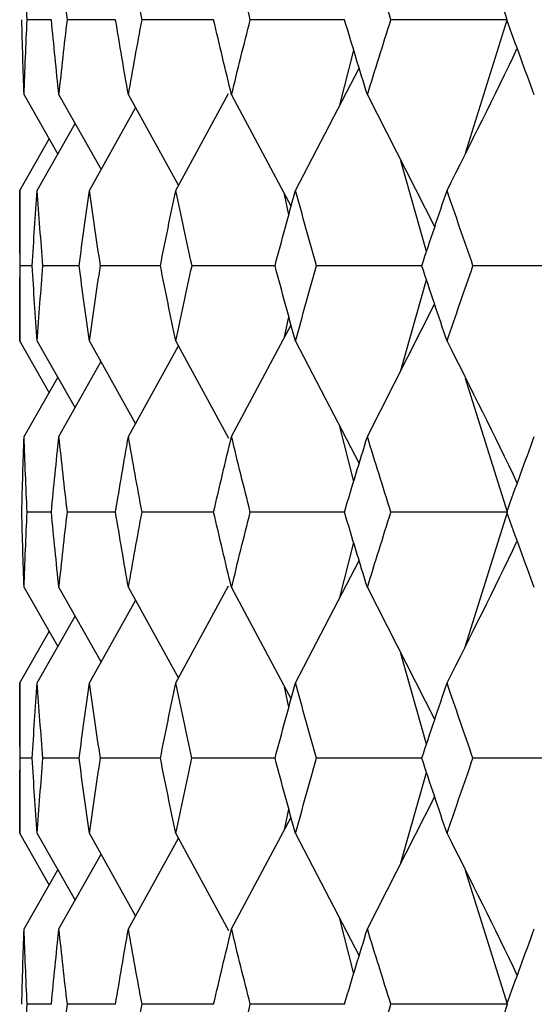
# Paper-space layout '_Left' of a CAD drawing. Header units: millimetres. Extents: x -310 to 25, y -1 to 320.
# Tile 4 of 51: x -19.75 to -16.56, y 17.15 to 23.25. Entities that reach past the tile are written whole.
import ezdxf

# ---------------------------------------------------------------- set-up
doc = ezdxf.new("R2010")
doc.units = ezdxf.units.MM

psp = doc.layouts.new('_Left')

# ---------------------------------------------------------------- linework, layer by layer
at = {"color": 7, "linetype": 'Continuous', "lineweight": 25}
for p, q in [((-16.7308, 23.2494), (-16.99, 24.0764)), ((-19.5538, 23.2495), (-19.7038, 23.2495)), ((-19.1565, 23.2495), (-19.4548, 23.2495)), ((-18.5492, 23.2495), (-18.9927, 23.2495)), ((-17.7388, 23.2494), (-18.3224, 23.2495)), ((-16.9903, 22.4225), (-16.7308, 23.2494)), ((-17.7673, 22.7204), (-17.6816, 23.0612)), ((-18.0425, 22.1924), (-17.6478, 22.9496)), ((-19.7229, 22.7835), (-19.5143, 22.4171)), ((-19.5068, 22.7835), (-19.2465, 22.3213)), ((-19.077, 22.7835), (-18.7675, 22.2217)), ((-18.7834, 22.1924), (-18.4575, 22.7929)), ((-18.4382, 22.7835), (-18.0698, 22.0917)), ((-17.5974, 22.7835), (-17.1806, 21.9634)), ((-19.3184, 22.1924), (-19.033, 22.7036)), ((-19.6418, 22.1924), (-19.407, 22.6062)), ((-19.75, 22.1924), (-19.568, 22.5114)), ((-17.2309, 21.8132), (-17.3898, 22.3751)), ((-19.75, 22.1924), (-19.75, 21.2583)), ((-18.0834, 22.0418), (-18.1113, 22.1696)), ((-19.6724, 21.7257), (-19.7475, 21.7257)), ((-19.3816, 21.7257), (-19.6062, 21.7257)), ((-18.8785, 21.7257), (-19.2501, 21.7257)), ((-18.1685, 21.7257), (-18.6831, 21.7257)), ((-17.2594, 21.7258), (-17.9114, 21.7257)), ((-17.3894, 21.077), (-17.2309, 21.6381)), ((-17.5974, 20.6673), (-17.1807, 21.4879)), ((-18.1111, 21.2821), (-18.0834, 21.4092)), ((-18.4382, 20.6673), (-18.0699, 21.3595)), ((-19.75, 21.2583), (-19.5682, 20.9392)), ((-19.6418, 21.2583), (-19.4072, 20.8443)), ((-19.3184, 21.2583), (-19.0333, 20.7467)), ((-19.077, 20.6673), (-18.7677, 21.2293)), ((-18.7834, 21.2583), (-18.4579, 20.6577)), ((-18.0425, 21.2583), (-17.648, 20.5003)), ((-19.5068, 20.6673), (-19.2467, 21.1295)), ((-19.7229, 20.6673), (-19.5145, 21.0336)), ((-16.7307, 20.1996), (-16.9901, 21.0274)), ((-17.6817, 20.3887), (-17.7672, 20.7293)), ((-19.5539, 20.1996), (-19.7038, 20.1996)), ((-19.1566, 20.1996), (-19.4548, 20.1996)), ((-18.5494, 20.1996), (-18.9926, 20.1996)), ((-17.7389, 20.1996), (-18.3223, 20.1996)), ((-16.9904, 19.3713), (-16.7307, 20.1996)), ((-17.7673, 19.6698), (-17.6817, 20.0107)), ((-18.0425, 19.1412), (-17.6479, 19.8991)), ((-19.7229, 19.7322), (-19.5144, 19.366)), ((-19.5068, 19.7322), (-19.2465, 19.2701)), ((-19.077, 19.7322), (-18.7675, 19.1704)), ((-18.7834, 19.1412), (-18.4578, 19.7418)), ((-18.4382, 19.7322), (-18.0698, 19.0404)), ((-17.5974, 19.7322), (-17.1806, 18.9121)), ((-19.3184, 19.1412), (-19.0332, 19.6527)), ((-19.6418, 19.1412), (-19.4071, 19.5552)), ((-19.75, 19.1412), (-19.5681, 19.4604)), ((-17.2308, 18.762), (-17.3894, 19.323)), ((-19.75, 19.1412), (-19.75, 18.2087)), ((-18.0833, 18.9906), (-18.1112, 19.118)), ((-19.6724, 18.6747), (-19.7475, 18.6748)), ((-19.3817, 18.6747), (-19.6062, 18.6748)), ((-18.8787, 18.6747), (-19.2502, 18.6748)), ((-18.1689, 18.6747), (-18.6832, 18.6748)), ((-17.26, 18.6747), (-17.9115, 18.6748)), ((-17.3895, 18.0265), (-17.2308, 18.5875)), ((-17.5974, 17.6176), (-17.1806, 18.4374)), ((-18.1112, 18.2314), (-18.0833, 18.359)), ((-18.4382, 17.6176), (-18.0698, 18.3092)), ((-19.75, 18.2087), (-19.568, 17.8895)), ((-19.6418, 18.2087), (-19.407, 17.7947)), ((-19.3184, 18.2087), (-19.0332, 17.6972)), ((-19.077, 17.6176), (-18.7674, 18.1793)), ((-18.7834, 18.2087), (-18.4577, 17.6081)), ((-18.0425, 18.2087), (-17.6479, 17.451)), ((-19.5068, 17.6176), (-19.2464, 18.0796)), ((-19.7229, 17.6176), (-19.5143, 17.9838)), ((-16.7307, 17.1507), (-16.9907, 17.9792)), ((-17.6817, 17.3394), (-17.7674, 17.6805)), ((-19.5538, 17.1506), (-19.7038, 17.1506)), ((-19.1564, 17.1507), (-19.4548, 17.1506)), ((-18.549, 17.1507), (-18.9926, 17.1506)), ((-17.7383, 17.1507), (-18.3223, 17.1506)), ((-16.99, 16.3232), (-16.7307, 17.1507))]:
    psp.add_line(p, q, dxfattribs=at)
for points in [[(-19.7038, 23.2495), (-19.711, 23.405), (-19.7174, 23.5606), (-19.7229, 23.7163)], [(-19.4548, 23.2495), (-19.473, 23.405), (-19.4903, 23.5606), (-19.5068, 23.7163)], [(-18.9927, 23.2495), (-19.0216, 23.405), (-19.0497, 23.5606), (-19.077, 23.7163)], [(-18.3224, 23.2495), (-18.3618, 23.405), (-18.4004, 23.5606), (-18.4382, 23.7163)], [(-17.4514, 23.2495), (-17.5008, 23.405), (-17.5495, 23.5606), (-17.5974, 23.7163)], [(-19.7229, 22.7835), (-19.7285, 22.939), (-19.7331, 23.0942), (-19.737, 23.2495)], [(-19.7229, 22.7835), (-19.7174, 22.939), (-19.711, 23.0942), (-19.7038, 23.2495)], [(-19.5068, 22.7835), (-19.5234, 22.939), (-19.539, 23.0942), (-19.5538, 23.2495)], [(-19.5068, 22.7835), (-19.4903, 22.939), (-19.473, 23.0942), (-19.4548, 23.2495)], [(-19.077, 22.7835), (-19.1043, 22.939), (-19.1308, 23.0942), (-19.1565, 23.2495)], [(-19.077, 22.7835), (-19.0497, 22.939), (-19.0216, 23.0942), (-18.9927, 23.2495)], [(-18.4382, 22.7835), (-18.476, 22.939), (-18.513, 23.0942), (-18.5493, 23.2495)], [(-18.4382, 22.7835), (-18.4004, 22.939), (-18.3618, 23.0942), (-18.3224, 23.2495)], [(-17.5974, 22.7835), (-17.6453, 22.939), (-17.6924, 23.0942), (-17.7388, 23.2495)], [(-17.5974, 22.7835), (-17.5495, 22.939), (-17.5008, 23.0942), (-17.4514, 23.2495)], [(-16.7308, 23.2494), (-16.9718, 23.2494), (-17.212, 23.2495), (-17.4514, 23.2495)], [(-16.5637, 22.7835), (-16.6212, 22.939), (-16.6779, 23.0942), (-16.734, 23.2495)], [(-17.104, 22.1924), (-16.9569, 22.4825), (-16.8126, 22.7744), (-16.6711, 23.0682)], [(-19.7475, 21.7257), (-19.7492, 21.8814), (-19.75, 22.037), (-19.75, 22.1924)], [(-19.6724, 21.7257), (-19.663, 21.8814), (-19.6528, 22.037), (-19.6418, 22.1924)], [(-19.6062, 21.7257), (-19.6189, 21.8814), (-19.6308, 22.037), (-19.6418, 22.1924)], [(-19.3818, 21.7257), (-19.3615, 21.8814), (-19.3404, 22.037), (-19.3184, 22.1924)], [(-19.2501, 21.7257), (-19.2737, 21.8814), (-19.2965, 22.037), (-19.3184, 22.1924)], [(-18.8788, 21.7257), (-18.8478, 21.8814), (-18.816, 22.037), (-18.7834, 22.1924)], [(-18.6831, 21.7257), (-18.7173, 21.8814), (-18.7507, 22.037), (-18.7834, 22.1924)], [(-18.169, 21.7257), (-18.1276, 21.8814), (-18.0855, 22.037), (-18.0425, 22.1924)], [(-17.9114, 21.7257), (-17.9559, 21.8814), (-17.9996, 22.037), (-18.0425, 22.1924)], [(-17.2602, 21.7257), (-17.2088, 21.8814), (-17.1568, 22.037), (-17.104, 22.1924)], [(-16.9434, 21.7257), (-16.9977, 21.8814), (-17.0512, 22.037), (-17.104, 22.1924)], [(-19.75, 21.2583), (-19.75, 21.4141), (-19.7492, 21.5699), (-19.7475, 21.7257)], [(-19.6418, 21.2583), (-19.6528, 21.4141), (-19.663, 21.5699), (-19.6724, 21.7257)], [(-19.6418, 21.2583), (-19.6308, 21.4141), (-19.6189, 21.5699), (-19.6062, 21.7257)], [(-19.3184, 21.2583), (-19.3404, 21.4141), (-19.3615, 21.5699), (-19.3818, 21.7257)], [(-19.3184, 21.2583), (-19.2965, 21.4141), (-19.2737, 21.5699), (-19.2501, 21.7257)], [(-18.7834, 21.2583), (-18.816, 21.4141), (-18.8478, 21.5699), (-18.8788, 21.7257)], [(-18.7834, 21.2583), (-18.7507, 21.4141), (-18.7173, 21.5699), (-18.6831, 21.7257)], [(-18.0425, 21.2583), (-18.0855, 21.4141), (-18.1276, 21.5699), (-18.169, 21.7257)], [(-18.0425, 21.2583), (-17.9996, 21.4141), (-17.9559, 21.5699), (-17.9114, 21.7257)], [(-17.104, 21.2583), (-17.1568, 21.4141), (-17.2088, 21.5699), (-17.2602, 21.7257)], [(-17.104, 21.2583), (-17.0512, 21.4141), (-16.9977, 21.5699), (-16.9434, 21.7257)], [(-16.2095, 21.7258), (-16.4548, 21.7258), (-16.6995, 21.7257), (-16.9434, 21.7257)], [(-17.104, 21.2583), (-16.9569, 20.9677), (-16.8126, 20.6753), (-16.6711, 20.3811)], [(-19.737, 20.1996), (-19.7331, 20.3555), (-19.7285, 20.5114), (-19.7229, 20.6673)], [(-19.7038, 20.1996), (-19.711, 20.3555), (-19.7174, 20.5114), (-19.7229, 20.6673)], [(-19.5539, 20.1996), (-19.5391, 20.3555), (-19.5234, 20.5114), (-19.5068, 20.6673)], [(-19.4548, 20.1996), (-19.473, 20.3555), (-19.4903, 20.5114), (-19.5068, 20.6673)], [(-19.1566, 20.1996), (-19.1309, 20.3555), (-19.1044, 20.5114), (-19.077, 20.6673)], [(-18.9926, 20.1996), (-19.0215, 20.3555), (-19.0497, 20.5114), (-19.077, 20.6673)], [(-18.5494, 20.1996), (-18.5131, 20.3555), (-18.4761, 20.5114), (-18.4382, 20.6673)], [(-18.3223, 20.1996), (-18.3617, 20.3555), (-18.4004, 20.5114), (-18.4382, 20.6673)], [(-17.739, 20.1996), (-17.6925, 20.3555), (-17.6453, 20.5114), (-17.5974, 20.6673)], [(-17.4513, 20.1996), (-17.5007, 20.3555), (-17.5494, 20.5114), (-17.5974, 20.6673)], [(-16.7342, 20.1996), (-16.6781, 20.3555), (-16.6213, 20.5114), (-16.5637, 20.6673)], [(-19.7229, 19.7322), (-19.7285, 19.888), (-19.7331, 20.0438), (-19.737, 20.1996)], [(-19.7229, 19.7322), (-19.7174, 19.888), (-19.711, 20.0438), (-19.7038, 20.1996)], [(-19.5068, 19.7322), (-19.5234, 19.888), (-19.5391, 20.0438), (-19.5539, 20.1996)], [(-19.5068, 19.7322), (-19.4903, 19.888), (-19.473, 20.0438), (-19.4548, 20.1996)], [(-19.077, 19.7322), (-19.1044, 19.888), (-19.1309, 20.0438), (-19.1566, 20.1996)], [(-19.077, 19.7322), (-19.0497, 19.888), (-19.0215, 20.0438), (-18.9926, 20.1996)], [(-18.4382, 19.7322), (-18.4761, 19.888), (-18.5131, 20.0438), (-18.5494, 20.1996)], [(-18.4382, 19.7322), (-18.4004, 19.888), (-18.3617, 20.0438), (-18.3223, 20.1996)], [(-17.5974, 19.7322), (-17.6453, 19.888), (-17.6925, 20.0438), (-17.739, 20.1996)], [(-17.5974, 19.7322), (-17.5494, 19.888), (-17.5007, 20.0438), (-17.4513, 20.1996)], [(-16.7307, 20.1996), (-16.9717, 20.1996), (-17.2119, 20.1996), (-17.4513, 20.1996)], [(-16.5637, 19.7322), (-16.6213, 19.888), (-16.6781, 20.0438), (-16.7342, 20.1996)], [(-17.104, 19.1412), (-16.9568, 19.4316), (-16.8126, 19.724), (-16.6711, 20.0182)], [(-19.7475, 18.6748), (-19.7492, 18.8302), (-19.75, 18.9857), (-19.75, 19.1412)], [(-19.6724, 18.6748), (-19.663, 18.8302), (-19.6528, 18.9857), (-19.6418, 19.1412)], [(-19.6062, 18.6748), (-19.6189, 18.8302), (-19.6308, 18.9857), (-19.6418, 19.1412)], [(-19.3817, 18.6748), (-19.3614, 18.8302), (-19.3403, 18.9857), (-19.3184, 19.1412)], [(-19.2502, 18.6748), (-19.2737, 18.8302), (-19.2965, 18.9857), (-19.3184, 19.1412)], [(-18.8787, 18.6748), (-18.8477, 18.8302), (-18.816, 18.9857), (-18.7834, 19.1412)], [(-18.6832, 18.6748), (-18.7174, 18.8302), (-18.7508, 18.9857), (-18.7834, 19.1412)], [(-18.1689, 18.6748), (-18.1275, 18.8302), (-18.0854, 18.9857), (-18.0425, 19.1412)], [(-17.9115, 18.6748), (-17.956, 18.8302), (-17.9996, 18.9857), (-18.0425, 19.1412)], [(-17.26, 18.6748), (-17.2087, 18.8302), (-17.1567, 18.9857), (-17.104, 19.1412)], [(-16.9436, 18.6748), (-16.9978, 18.8302), (-17.0513, 18.9857), (-17.104, 19.1412)], [(-19.75, 18.2087), (-19.75, 18.3642), (-19.7492, 18.5195), (-19.7475, 18.6748)], [(-19.6418, 18.2087), (-19.6528, 18.3642), (-19.663, 18.5195), (-19.6724, 18.6748)], [(-19.6418, 18.2087), (-19.6308, 18.3642), (-19.6189, 18.5195), (-19.6062, 18.6748)], [(-19.3184, 18.2087), (-19.3403, 18.3642), (-19.3614, 18.5195), (-19.3817, 18.6748)], [(-19.3184, 18.2087), (-19.2965, 18.3642), (-19.2737, 18.5195), (-19.2502, 18.6748)], [(-18.7834, 18.2087), (-18.816, 18.3642), (-18.8477, 18.5195), (-18.8787, 18.6748)], [(-18.7834, 18.2087), (-18.7508, 18.3642), (-18.7174, 18.5195), (-18.6832, 18.6748)], [(-18.0425, 18.2087), (-18.0854, 18.3642), (-18.1276, 18.5195), (-18.1689, 18.6748)], [(-18.0425, 18.2087), (-17.9996, 18.3642), (-17.9559, 18.5195), (-17.9115, 18.6748)], [(-17.104, 18.2087), (-17.1567, 18.3642), (-17.2087, 18.5195), (-17.26, 18.6748)], [(-17.104, 18.2087), (-17.0513, 18.3642), (-16.9978, 18.5195), (-16.9436, 18.6748)], [(-16.2096, 18.6747), (-16.4549, 18.6747), (-16.6996, 18.6747), (-16.9436, 18.6748)], [(-17.104, 18.2087), (-16.9568, 17.9184), (-16.8126, 17.6262), (-16.6711, 17.3321)], [(-19.737, 17.1506), (-19.7331, 17.3064), (-19.7285, 17.4621), (-19.7229, 17.6176)], [(-19.7038, 17.1506), (-19.711, 17.3064), (-19.7174, 17.4621), (-19.7229, 17.6176)], [(-19.5539, 17.1506), (-19.539, 17.3064), (-19.5234, 17.4621), (-19.5068, 17.6176)], [(-19.4548, 17.1506), (-19.473, 17.3064), (-19.4903, 17.4621), (-19.5068, 17.6176)], [(-19.1566, 17.1506), (-19.1309, 17.3064), (-19.1044, 17.4621), (-19.077, 17.6176)], [(-18.9926, 17.1506), (-19.0216, 17.3064), (-19.0497, 17.4621), (-19.077, 17.6176)], [(-18.5494, 17.1506), (-18.5131, 17.3064), (-18.476, 17.4621), (-18.4382, 17.6176)], [(-18.3223, 17.1506), (-18.3617, 17.3064), (-18.4004, 17.4621), (-18.4382, 17.6176)], [(-17.7389, 17.1506), (-17.6925, 17.3064), (-17.6453, 17.4621), (-17.5974, 17.6176)], [(-17.4513, 17.1506), (-17.5008, 17.3064), (-17.5495, 17.4621), (-17.5974, 17.6176)], [(-16.7341, 17.1506), (-16.678, 17.3064), (-16.6212, 17.4621), (-16.5637, 17.6176)], [(-19.7229, 16.6831), (-19.7174, 16.8389), (-19.711, 16.9948), (-19.7038, 17.1506)], [(-19.5068, 16.6831), (-19.4903, 16.8389), (-19.473, 16.9948), (-19.4548, 17.1506)], [(-19.077, 16.6831), (-19.0497, 16.8389), (-19.0216, 16.9948), (-18.9926, 17.1506)], [(-18.4382, 16.6831), (-18.4004, 16.8389), (-18.3617, 16.9948), (-18.3223, 17.1506)], [(-17.5974, 16.6831), (-17.5494, 16.8389), (-17.5007, 16.9948), (-17.4513, 17.1506)], [(-16.7307, 17.1507), (-16.9717, 17.1507), (-17.2119, 17.1507), (-17.4513, 17.1506)]]:
    psp.add_open_spline(points, degree=3, dxfattribs=at)

doc.saveas('drawing.dxf')
